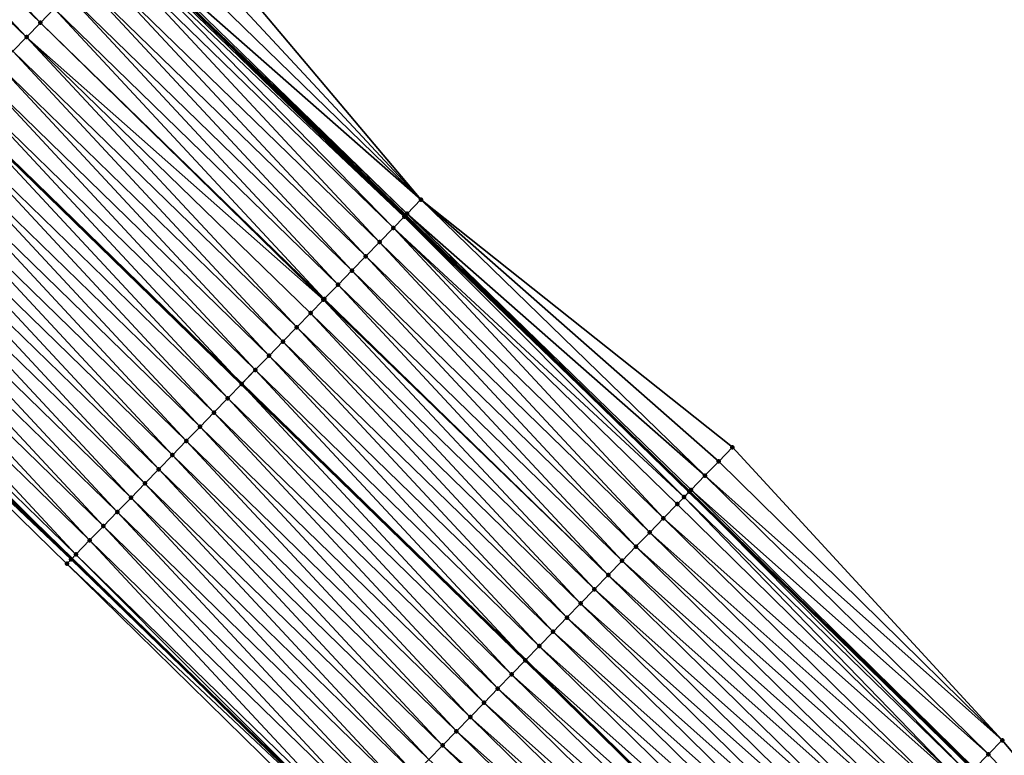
# Model space of a CAD drawing. Header units: feet. Extents: x 2017424 to 2024169, y 808042 to 818730.
# Tile 179 of 256: x 2019438 to 2019487, y 816963 to 817001. Entities that reach past the tile are written whole.
import ezdxf

# ---------------------------------------------------------------- set-up
doc = ezdxf.new("R2010")
doc.units = ezdxf.units.FT
doc.header["$MEASUREMENT"] = 0
for name, color, linetype, lineweight in [('EP_Travel Lane', 172, 'Continuous', 53), ('NB-Road Shots', 141, 'Continuous', 100), ('NB-Road X-Section', 40, 'Continuous', 13), ('STRIPING', 60, 'Continuous', 53)]:
    doc.layers.add(name, color=color, linetype=linetype, lineweight=lineweight)
doc.layers.add('I-77-MM15-17_NB-Surface-BORDER', color=7, linetype='Continuous')
doc.layers.add('I-77-MM15-17_NB-Surface-TIN', color=7, linetype='Continuous')

msp = doc.modelspace()

# ---------------------------------------------------------------- linework, layer by layer
at = {"layer": 'EP_Travel Lane'}
for points in [[(2019341.465615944, 817101.3745356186, 259.5465178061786), (2019355.974300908, 817087.6093301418, 259.4132339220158), (2019370.494664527, 817073.8062899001, 259.2554505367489), (2019384.954508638, 817059.9898427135, 259.1181859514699), (2019399.414522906, 817046.1732329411, 259.0185093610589), (2019413.873959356, 817032.3559378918, 258.8992863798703), (2019428.333048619, 817018.5386128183, 258.7701094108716), (2019442.821031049, 817004.6275112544, 258.6541127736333), (2019457.160470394, 816990.6862233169, 258.509298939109), (2019471.49991885, 816976.7449265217, 258.3662495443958), (2019485.852251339, 816962.7212337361, 258.2494269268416), (2019500.147210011, 816948.7337120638, 258.1559759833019)], [(2019310.345259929, 817097.4885562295, 259.17563194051), (2019324.82708628, 817083.8413021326, 259.0287365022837), (2019339.337251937, 817070.0778282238, 258.8805178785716), (2019353.795216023, 817056.3340302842, 258.7210793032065), (2019368.255056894, 817042.517586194, 258.5831174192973), (2019382.71496364, 817028.701079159, 258.4596894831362), (2019397.173761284, 817014.8843591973, 258.3536160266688), (2019411.632924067, 817001.0669638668, 258.2431613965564), (2019425.968366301, 816987.2988623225, 258.1359331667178), (2019440.30790989, 816973.3574730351, 258.0113792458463), (2019454.647413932, 816959.4161221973, 257.8791468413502), (2019468.842167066, 816945.4662341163, 257.7503356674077), (2019483.086331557, 816931.4272496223, 257.64693950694), (2019497.335399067, 816917.386234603, 257.5413696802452)]]:
    msp.add_polyline3d(points, dxfattribs=at)
at = {"layer": 'I-77-MM15-17_NB-Surface-BORDER', "color": 3, "linetype": 'Continuous', "lineweight": -3}
for points in [[(2019343.617691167, 817103.643969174, 259.4706225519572), (2019357.439061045, 817089.1539388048, 259.3640873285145), (2019371.965006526, 817075.3455068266, 259.2108388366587), (2019386.424879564, 817061.5290354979, 259.0795752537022), (2019400.884881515, 817047.7124409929, 258.9767931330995), (2019415.344415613, 817033.895041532, 258.8548760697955), (2019430.494274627, 817020.8007985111, 258.6966824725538), (2019445.000588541, 817006.8700285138, 258.5850370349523), (2019457.946162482, 816991.4944830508, 258.4968588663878), (2019473.679586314, 816978.987368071, 258.315519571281), (2019487.305348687, 816964.1958175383, 258.2158254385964), (2019500.249873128, 816948.8378751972, 258.1560370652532)], [(2019496.728697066, 816916.7705933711, 257.5040045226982), (2019483.05474672, 816931.3952163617, 257.645156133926), (2019468.250276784, 816944.8659282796, 257.7185665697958), (2019454.329273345, 816959.0891131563, 257.8579908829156), (2019440.06212688, 816973.1048067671, 257.9981281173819), (2019425.753261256, 816987.0777422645, 258.1234523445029), (2019411.311688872, 817000.7309268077, 258.2280930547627), (2019396.786429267, 817014.4792189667, 258.3304553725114), (2019382.36937117, 817028.3395477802, 258.442641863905), (2019368.117951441, 817042.3741582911, 258.5762520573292), (2019352.914262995, 817055.4125450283, 258.6668347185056), (2019338.814687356, 817069.527238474, 258.8577272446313), (2019324.525445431, 817083.5234696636, 259.0168575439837), (2019309.994167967, 817097.1133661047, 259.1600204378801)]]:
    msp.add_polyline3d(points, dxfattribs=at)
at = {"layer": 'I-77-MM15-17_NB-Surface-TIN', "color": 128, "linetype": 'Continuous', "lineweight": -3}
for points in [[(2019438.726640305, 817000.4173102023, 258.5446343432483), (2019424.967176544, 817015.0170984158, 258.6821302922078), (2019424.276235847, 817014.2941869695, 258.666708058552)], [(2019438.726640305, 817000.4173102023, 258.5446343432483), (2019439.423815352, 817001.134211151, 258.5626708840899), (2019424.967176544, 817015.0170984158, 258.6821302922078)], [(2019438.029446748, 816999.7004272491, 258.5229995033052), (2019424.276235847, 817014.2941869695, 258.666708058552), (2019423.585272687, 817013.571296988, 258.6455678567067)], [(2019438.029446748, 816999.7004272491, 258.5229995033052), (2019438.726640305, 817000.4173102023, 258.5446343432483), (2019424.276235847, 817014.2941869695, 258.666708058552)], [(2019437.332230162, 816998.9835666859, 258.4968876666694), (2019438.029446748, 816999.7004272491, 258.5229995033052), (2019423.585272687, 817013.571296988, 258.6455678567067)], [(2019444.303626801, 817006.152920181, 258.6084677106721), (2019457.946162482, 816991.4944830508, 258.4968588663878), (2019445.000588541, 817006.8700285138, 258.5850370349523)], [(2019443.606670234, 817005.4358068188, 258.6329040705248), (2019457.946162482, 816991.4944830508, 258.4968588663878), (2019444.303626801, 817006.152920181, 258.6084677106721)], [(2019442.909691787, 817004.7187147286, 258.6530869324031), (2019457.946162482, 816991.4944830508, 258.4968588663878), (2019443.606670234, 817005.4358068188, 258.6329040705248)], [(2019442.59271651, 817004.3926837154, 258.6533613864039), (2019457.100252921, 816990.6242840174, 258.5094929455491), (2019442.744489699, 817004.5487747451, 258.6549983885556)], [(2019442.744489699, 817004.5487747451, 258.6549983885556), (2019457.100252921, 816990.6242840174, 258.5094929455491), (2019442.821031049, 817004.6275112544, 258.6541127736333)], [(2019442.909691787, 817004.7187147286, 258.6530869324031), (2019442.821031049, 817004.6275112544, 258.6541127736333), (2019457.249142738, 816990.7774311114, 258.509013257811)], [(2019457.249142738, 816990.7774311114, 258.509013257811), (2019442.821031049, 817004.6275112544, 258.6541127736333), (2019457.160470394, 816990.6862233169, 258.509298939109)], [(2019457.100252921, 816990.6242840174, 258.5094929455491), (2019457.160470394, 816990.6862233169, 258.509298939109), (2019442.821031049, 817004.6275112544, 258.6541127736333)], [(2019442.909691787, 817004.7187147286, 258.6530869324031), (2019457.249142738, 816990.7774311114, 258.509013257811), (2019457.946162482, 816991.4944830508, 258.4968588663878)], [(2019441.515300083, 817003.2849532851, 258.6089248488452), (2019455.854785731, 816989.3436359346, 258.4715958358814), (2019442.212529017, 817004.0018018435, 258.6374370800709)], [(2019442.212529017, 817004.0018018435, 258.6374370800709), (2019456.552012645, 816990.0604864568, 258.4997156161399), (2019442.59271651, 817004.3926837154, 258.6533613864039)], [(2019442.212529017, 817004.0018018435, 258.6374370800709), (2019455.854785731, 816989.3436359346, 258.4715958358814), (2019456.552012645, 816990.0604864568, 258.4997156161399)], [(2019442.59271651, 817004.3926837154, 258.6533613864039), (2019456.552012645, 816990.0604864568, 258.4997156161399), (2019457.100252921, 816990.6242840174, 258.5094929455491)], [(2019440.818117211, 817002.5680599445, 258.5893670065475), (2019455.157595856, 816988.6267494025, 258.4506763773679), (2019441.515300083, 817003.2849532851, 258.6089248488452)], [(2019441.515300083, 817003.2849532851, 258.6089248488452), (2019455.157595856, 816988.6267494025, 258.4506763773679), (2019455.854785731, 816989.3436359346, 258.4715958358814)], [(2019440.120970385, 817001.8511315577, 258.5768167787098), (2019454.460439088, 816987.9098306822, 258.4361930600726), (2019440.818117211, 817002.5680599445, 258.5893670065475)], [(2019440.818117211, 817002.5680599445, 258.5893670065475), (2019454.460439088, 816987.9098306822, 258.4361930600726), (2019455.157595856, 816988.6267494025, 258.4506763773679)], [(2019439.423815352, 817001.134211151, 258.5626708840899), (2019453.763298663, 816987.1928960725, 258.4248869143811), (2019440.120970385, 817001.8511315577, 258.5768167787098)], [(2019440.120970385, 817001.8511315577, 258.5768167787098), (2019453.763298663, 816987.1928960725, 258.4248869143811), (2019454.460439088, 816987.9098306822, 258.4361930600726)], [(2019438.726640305, 817000.4173102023, 258.5446343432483), (2019453.06614683, 816986.4759725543, 258.411362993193), (2019439.423815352, 817001.134211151, 258.5626708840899)], [(2019439.423815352, 817001.134211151, 258.5626708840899), (2019453.06614683, 816986.4759725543, 258.411362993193), (2019453.763298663, 816987.1928960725, 258.4248869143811)], [(2019438.029446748, 816999.7004272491, 258.5229995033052), (2019453.023603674, 816986.4322257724, 258.4102535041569), (2019438.726640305, 817000.4173102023, 258.5446343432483)], [(2019438.726640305, 817000.4173102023, 258.5446343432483), (2019453.023603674, 816986.4322257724, 258.4102535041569), (2019453.06614683, 816986.4759725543, 258.411362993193)], [(2019437.332230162, 816998.9835666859, 258.4968876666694), (2019451.671723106, 816985.0422422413, 258.3609757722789), (2019438.029446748, 816999.7004272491, 258.5229995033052)], [(2019438.029446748, 816999.7004272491, 258.5229995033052), (2019452.368941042, 816985.759101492, 258.3873502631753), (2019453.023603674, 816986.4322257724, 258.4102535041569)], [(2019438.029446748, 816999.7004272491, 258.5229995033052), (2019451.671723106, 816985.0422422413, 258.3609757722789), (2019452.368941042, 816985.759101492, 258.3873502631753)], [(2019436.635021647, 816998.2666982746, 258.4723450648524), (2019450.974528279, 816984.3253605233, 258.3390937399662), (2019437.332230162, 816998.9835666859, 258.4968876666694)], [(2019437.332230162, 816998.9835666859, 258.4968876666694), (2019450.974528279, 816984.3253605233, 258.3390937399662), (2019451.671723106, 816985.0422422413, 258.3609757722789)], [(2019435.937845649, 816997.5497982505, 258.4541236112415), (2019450.277367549, 816983.6084456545, 258.3238403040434), (2019436.635021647, 816998.2666982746, 258.4723450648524)], [(2019436.635021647, 816998.2666982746, 258.4723450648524), (2019450.277367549, 816983.6084456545, 258.3238403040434), (2019450.974528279, 816984.3253605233, 258.3390937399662)], [(2019435.240689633, 816996.8328787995, 258.4397866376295), (2019449.580190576, 816982.891546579, 258.305428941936), (2019435.937845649, 816997.5497982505, 258.4541236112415)], [(2019435.937845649, 816997.5497982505, 258.4541236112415), (2019449.580190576, 816982.891546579, 258.305428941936), (2019450.277367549, 816983.6084456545, 258.3238403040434)], [(2019435.240689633, 816996.8328787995, 258.4397866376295), (2019434.551519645, 816996.1242059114, 258.4222966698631), (2019448.890994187, 816982.1828837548, 258.2843224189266)], [(2019435.240689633, 816996.8328787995, 258.4397866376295), (2019448.890994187, 816982.1828837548, 258.2843224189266), (2019449.580190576, 816982.891546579, 258.305428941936)], [(2019433.846274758, 816995.3991398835, 258.3911201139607), (2019448.185813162, 816981.4577712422, 258.2640444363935), (2019434.543515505, 816996.1159769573, 258.421928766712)], [(2019434.543515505, 816996.1159769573, 258.421928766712), (2019448.882998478, 816982.174662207, 258.284077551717), (2019434.548326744, 816996.1209226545, 258.4222156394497)], [(2019434.543515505, 816996.1159769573, 258.421928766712), (2019448.185813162, 816981.4577712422, 258.2640444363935), (2019448.882998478, 816982.174662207, 258.284077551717)], [(2019434.548326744, 816996.1209226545, 258.4222156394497), (2019448.890994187, 816982.1828837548, 258.2843224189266), (2019434.551519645, 816996.1242059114, 258.4222966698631)], [(2019434.548326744, 816996.1209226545, 258.4222156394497), (2019448.882998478, 816982.174662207, 258.284077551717), (2019448.890994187, 816982.1828837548, 258.2843224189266)], [(2019433.149099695, 816994.6822389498, 258.373080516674), (2019447.488639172, 816980.7408692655, 258.2462131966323), (2019433.846274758, 816995.3991398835, 258.3911201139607)], [(2019433.846274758, 816995.3991398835, 258.3911201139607), (2019447.488639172, 816980.7408692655, 258.2462131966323), (2019448.185813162, 816981.4577712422, 258.2640444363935)], [(2019432.451916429, 816993.9653459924, 258.3534460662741), (2019446.791446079, 816980.0239858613, 258.2246682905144), (2019433.149099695, 816994.6822389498, 258.373080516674)], [(2019433.149099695, 816994.6822389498, 258.373080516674), (2019446.791446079, 816980.0239858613, 258.2246682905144), (2019447.488639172, 816980.7408692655, 258.2462131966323)], [(2019431.754725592, 816993.2484603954, 258.3323398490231), (2019446.094256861, 816979.30709869, 258.2038766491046), (2019432.451916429, 816993.9653459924, 258.3534460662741)], [(2019432.451916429, 816993.9653459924, 258.3534460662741), (2019446.094256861, 816979.30709869, 258.2038766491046), (2019446.791446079, 816980.0239858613, 258.2246682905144)], [(2019431.057555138, 816992.5315549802, 258.3151963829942), (2019445.397084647, 816978.5901949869, 258.1863906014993), (2019431.754725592, 816993.2484603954, 258.3323398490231)], [(2019431.754725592, 816993.2484603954, 258.3323398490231), (2019445.397084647, 816978.5901949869, 258.1863906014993), (2019446.094256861, 816979.30709869, 258.2038766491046)], [(2019430.360381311, 816991.8146528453, 258.2973969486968), (2019444.699910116, 816977.8732935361, 258.1684541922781), (2019431.057555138, 816992.5315549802, 258.3151963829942)], [(2019431.057555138, 816992.5315549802, 258.3151963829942), (2019444.699910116, 816977.8732935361, 258.1684541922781), (2019445.397084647, 816978.5901949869, 258.1863906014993)], [(2019429.663188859, 816991.0977688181, 258.2759768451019), (2019444.002715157, 816977.1564119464, 258.1465464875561), (2019430.360381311, 816991.8146528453, 258.2973969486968)], [(2019430.360381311, 816991.8146528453, 258.2973969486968), (2019444.002715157, 816977.1564119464, 258.1465464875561), (2019444.699910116, 816977.8732935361, 258.1684541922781)], [(2019428.965947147, 816990.3809326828, 258.2449805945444), (2019443.305461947, 816976.4395869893, 258.1133148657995), (2019429.663188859, 816991.0977688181, 258.2759768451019)], [(2019429.663188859, 816991.0977688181, 258.2759768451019), (2019443.305461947, 816976.4395869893, 258.1133148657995), (2019444.002715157, 816977.1564119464, 258.1465464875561)], [(2019472.285604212, 816977.5532083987, 258.3509853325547), (2019457.946162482, 816991.4944830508, 258.4968588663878), (2019457.249142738, 816990.7774311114, 258.509013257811)], [(2019472.285604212, 816977.5532083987, 258.3509853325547), (2019472.98258629, 816978.2702969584, 258.3315081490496), (2019457.946162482, 816991.4944830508, 258.4968588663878)], [(2019472.98258629, 816978.2702969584, 258.3315081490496), (2019473.679586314, 816978.987368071, 258.315519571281), (2019457.946162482, 816991.4944830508, 258.4968588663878)], [(2019471.230790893, 816976.4681489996, 258.3626728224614), (2019457.100252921, 816990.6242840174, 258.5094929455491), (2019456.552012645, 816990.0604864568, 258.4997156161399)], [(2019457.100252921, 816990.6242840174, 258.5094929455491), (2019471.49991885, 816976.7449265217, 258.3662495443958), (2019457.160470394, 816990.6862233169, 258.509298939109)], [(2019471.230790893, 816976.4681489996, 258.3626728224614), (2019471.49991885, 816976.7449265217, 258.3662495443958), (2019457.100252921, 816990.6242840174, 258.5094929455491)], [(2019471.50698713, 816976.7521957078, 258.3663434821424), (2019457.249142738, 816990.7774311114, 258.509013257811), (2019457.160470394, 816990.6862233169, 258.509298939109)], [(2019471.50698713, 816976.7521957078, 258.3663434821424), (2019457.160470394, 816990.6862233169, 258.509298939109), (2019471.49991885, 816976.7449265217, 258.3662495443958)], [(2019471.50698713, 816976.7521957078, 258.3663434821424), (2019471.588598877, 816976.8361424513, 258.3659411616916), (2019457.249142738, 816990.7774311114, 258.509013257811)], [(2019471.588598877, 816976.8361424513, 258.3659411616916), (2019472.285604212, 816977.5532083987, 258.3509853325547), (2019457.249142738, 816990.7774311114, 258.509013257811)], [(2019428.268680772, 816989.6641205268, 258.2091895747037), (2019442.608230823, 816975.7227405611, 258.0843765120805), (2019428.965947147, 816990.3809326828, 258.2449805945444)], [(2019428.965947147, 816990.3809326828, 258.2449805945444), (2019442.608230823, 816975.7227405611, 258.0843765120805), (2019443.305461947, 816976.4395869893, 258.1133148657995)], [(2019470.194217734, 816975.4023707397, 258.3238326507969), (2019456.552012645, 816990.0604864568, 258.4997156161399), (2019455.854785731, 816989.3436359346, 258.4715958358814)], [(2019470.194217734, 816975.4023707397, 258.3238326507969), (2019470.891442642, 816976.119223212, 258.3515620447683), (2019456.552012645, 816990.0604864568, 258.4997156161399)], [(2019470.891442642, 816976.119223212, 258.3515620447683), (2019471.230790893, 816976.4681489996, 258.3626728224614), (2019456.552012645, 816990.0604864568, 258.4997156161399)], [(2019427.571462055, 816988.9472620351, 258.182663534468), (2019441.911017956, 816975.0058763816, 258.05898753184), (2019428.268680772, 816989.6641205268, 258.2091895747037)], [(2019428.268680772, 816989.6641205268, 258.2091895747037), (2019441.911017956, 816975.0058763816, 258.05898753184), (2019442.608230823, 816975.7227405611, 258.0843765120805)], [(2019469.497032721, 816974.6854794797, 258.303859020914), (2019455.854785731, 816989.3436359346, 258.4715958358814), (2019455.157595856, 816988.6267494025, 258.4506763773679)], [(2019469.497032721, 816974.6854794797, 258.303859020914), (2019470.194217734, 816975.4023707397, 258.3238326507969), (2019455.854785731, 816989.3436359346, 258.4715958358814)], [(2019426.874273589, 816988.2303741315, 258.1620185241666), (2019441.213820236, 816974.2889974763, 258.0365430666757), (2019427.571462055, 816988.9472620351, 258.182663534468)], [(2019427.571462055, 816988.9472620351, 258.182663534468), (2019441.213820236, 816974.2889974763, 258.0365430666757), (2019441.911017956, 816975.0058763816, 258.05898753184)], [(2019468.799887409, 816973.9685496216, 258.2916032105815), (2019455.157595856, 816988.6267494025, 258.4506763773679), (2019454.460439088, 816987.9098306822, 258.4361930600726)], [(2019468.799887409, 816973.9685496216, 258.2916032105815), (2019469.497032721, 816974.6854794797, 258.303859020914), (2019455.157595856, 816988.6267494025, 258.4506763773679)], [(2019426.177116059, 816987.5134561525, 258.1473872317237), (2019440.516656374, 816973.5720856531, 258.0206807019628), (2019426.874273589, 816988.2303741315, 258.1620185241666)], [(2019426.874273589, 816988.2303741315, 258.1620185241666), (2019440.516656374, 816973.5720856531, 258.0206807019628), (2019441.213820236, 816974.2889974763, 258.0365430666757)], [(2019468.102746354, 816973.2516156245, 258.2801750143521), (2019454.460439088, 816987.9098306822, 258.4361930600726), (2019453.763298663, 816987.1928960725, 258.4248869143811)], [(2019468.102746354, 816973.2516156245, 258.2801750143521), (2019468.799887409, 816973.9685496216, 258.2916032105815), (2019454.460439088, 816987.9098306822, 258.4361930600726)], [(2019425.753261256, 816987.0777422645, 258.1234523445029), (2019440.276225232, 816973.3248979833, 258.0099674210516), (2019425.966187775, 816987.2966228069, 258.1358136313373)], [(2019425.753261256, 816987.0777422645, 258.1234523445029), (2019440.06212688, 816973.1048067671, 257.9981281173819), (2019440.276225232, 816973.3248979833, 258.0099674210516)], [(2019425.966187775, 816987.2966228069, 258.1358136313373), (2019440.30790989, 816973.3574730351, 258.0113792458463), (2019425.968366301, 816987.2988623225, 258.1359331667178)], [(2019425.966187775, 816987.2966228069, 258.1358136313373), (2019440.276225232, 816973.3248979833, 258.0099674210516), (2019440.30790989, 816973.3574730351, 258.0113792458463)], [(2019426.177116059, 816987.5134561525, 258.1473872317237), (2019425.968366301, 816987.2988623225, 258.1359331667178), (2019440.30790989, 816973.3574730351, 258.0113792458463)], [(2019426.177116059, 816987.5134561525, 258.1473872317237), (2019440.30790989, 816973.3574730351, 258.0113792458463), (2019440.516656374, 816973.5720856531, 258.0206807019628)], [(2019467.405577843, 816972.5347083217, 258.2634092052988), (2019453.763298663, 816987.1928960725, 258.4248869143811), (2019453.06614683, 816986.4759725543, 258.411362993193)], [(2019467.405577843, 816972.5347083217, 258.2634092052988), (2019468.102746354, 816973.2516156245, 258.2801750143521), (2019453.763298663, 816987.1928960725, 258.4248869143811)], [(2019466.708379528, 816971.8178299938, 258.2408497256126), (2019453.023603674, 816986.4322257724, 258.4102535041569), (2019452.368941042, 816985.759101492, 258.3873502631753)], [(2019467.405577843, 816972.5347083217, 258.2634092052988), (2019453.06614683, 816986.4759725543, 258.411362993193), (2019453.023603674, 816986.4322257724, 258.4102535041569)], [(2019466.708379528, 816971.8178299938, 258.2408497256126), (2019467.405577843, 816972.5347083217, 258.2634092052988), (2019453.023603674, 816986.4322257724, 258.4102535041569)], [(2019466.01115086, 816971.1009811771, 258.2123893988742), (2019452.368941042, 816985.759101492, 258.3873502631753), (2019451.671723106, 816985.0422422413, 258.3609757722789)], [(2019466.01115086, 816971.1009811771, 258.2123893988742), (2019466.708379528, 816971.8178299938, 258.2408497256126), (2019452.368941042, 816985.759101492, 258.3873502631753)], [(2019465.313955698, 816970.3840997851, 258.19044260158), (2019451.671723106, 816985.0422422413, 258.3609757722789), (2019450.974528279, 816984.3253605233, 258.3390937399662)], [(2019465.313955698, 816970.3840997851, 258.19044260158), (2019466.01115086, 816971.1009811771, 258.2123893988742), (2019451.671723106, 816985.0422422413, 258.3609757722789)], [(2019464.616792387, 816969.6671874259, 258.1746878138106), (2019450.974528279, 816984.3253605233, 258.3390937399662), (2019450.277367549, 816983.6084456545, 258.3238403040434)], [(2019464.616792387, 816969.6671874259, 258.1746878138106), (2019465.313955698, 816970.3840997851, 258.19044260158), (2019450.974528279, 816984.3253605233, 258.3390937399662)], [(2019463.919622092, 816968.9502818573, 258.1575752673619), (2019450.277367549, 816983.6084456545, 258.3238403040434), (2019449.580190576, 816982.891546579, 258.305428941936)], [(2019463.919622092, 816968.9502818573, 258.1575752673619), (2019464.616792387, 816969.6671874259, 258.1746878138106), (2019450.277367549, 816983.6084456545, 258.3238403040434)], [(2019449.580190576, 816982.891546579, 258.305428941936), (2019448.890994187, 816982.1828837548, 258.2843224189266), (2019463.230432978, 816968.2415963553, 258.1393997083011)], [(2019463.919622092, 816968.9502818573, 258.1575752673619), (2019449.580190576, 816982.891546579, 258.305428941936), (2019463.230432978, 816968.2415963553, 258.1393997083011)], [(2019462.525221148, 816967.516529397, 258.1116174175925), (2019448.882998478, 816982.174662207, 258.284077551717), (2019448.185813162, 816981.4577712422, 258.2640444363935)], [(2019463.222445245, 816968.2333826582, 258.1391890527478), (2019448.890994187, 816982.1828837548, 258.2843224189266), (2019448.882998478, 816982.174662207, 258.284077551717)], [(2019462.525221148, 816967.516529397, 258.1116174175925), (2019463.222445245, 816968.2333826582, 258.1391890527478), (2019448.882998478, 816982.174662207, 258.284077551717)], [(2019463.222445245, 816968.2333826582, 258.1391890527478), (2019463.230432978, 816968.2415963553, 258.1393997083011), (2019448.890994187, 816982.1828837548, 258.2843224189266)], [(2019461.828046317, 816966.7996282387, 258.0936229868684), (2019448.185813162, 816981.4577712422, 258.2640444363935), (2019447.488639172, 816980.7408692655, 258.2462131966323)], [(2019461.828046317, 816966.7996282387, 258.0936229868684), (2019462.525221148, 816967.516529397, 258.1116174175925), (2019448.185813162, 816981.4577712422, 258.2640444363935)], [(2019461.130873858, 816966.0827247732, 258.0760898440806), (2019447.488639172, 816980.7408692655, 258.2462131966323), (2019446.791446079, 816980.0239858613, 258.2246682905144)], [(2019461.130873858, 816966.0827247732, 258.0760898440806), (2019461.828046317, 816966.7996282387, 258.0936229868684), (2019447.488639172, 816980.7408692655, 258.2462131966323)], [(2019460.433703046, 816965.3658197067, 258.0588768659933), (2019446.791446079, 816980.0239858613, 258.2246682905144), (2019446.094256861, 816979.30709869, 258.2038766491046)], [(2019460.433703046, 816965.3658197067, 258.0588768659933), (2019461.130873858, 816966.0827247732, 258.0760898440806), (2019446.791446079, 816980.0239858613, 258.2246682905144)], [(2019459.736520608, 816964.6489259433, 258.0394038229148), (2019446.094256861, 816979.30709869, 258.2038766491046), (2019445.397084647, 816978.5901949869, 258.1863906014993)], [(2019459.736520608, 816964.6489259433, 258.0394038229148), (2019460.433703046, 816965.3658197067, 258.0588768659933), (2019446.094256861, 816979.30709869, 258.2038766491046)], [(2019487.305348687, 816964.1958175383, 258.2158254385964), (2019473.679586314, 816978.987368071, 258.315519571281), (2019472.98258629, 816978.2702969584, 258.3315081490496)], [(2019459.039352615, 816963.9320181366, 258.0227387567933), (2019445.397084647, 816978.5901949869, 258.1863906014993), (2019444.699910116, 816977.8732935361, 258.1684541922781)], [(2019459.039352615, 816963.9320181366, 258.0227387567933), (2019459.736520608, 816964.6489259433, 258.0394038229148), (2019445.397084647, 816978.5901949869, 258.1863906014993)], [(2019487.305348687, 816964.1958175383, 258.2158254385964), (2019472.98258629, 816978.2702969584, 258.3315081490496), (2019472.285604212, 816977.5532083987, 258.3509853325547)], [(2019458.342155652, 816963.2151384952, 258.0004419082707), (2019444.699910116, 816977.8732935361, 258.1684541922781), (2019444.002715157, 816977.1564119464, 258.1465464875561)], [(2019458.342155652, 816963.2151384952, 258.0004419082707), (2019459.039352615, 816963.9320181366, 258.0227387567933), (2019444.699910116, 816977.8732935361, 258.1684541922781)], [(2019457.644908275, 816962.4983078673, 257.968344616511), (2019444.002715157, 816977.1564119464, 258.1465464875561), (2019443.305461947, 816976.4395869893, 258.1133148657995)], [(2019457.644908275, 816962.4983078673, 257.968344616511), (2019458.342155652, 816963.2151384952, 258.0004419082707), (2019444.002715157, 816977.1564119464, 258.1465464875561)], [(2019486.603461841, 816963.483529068, 258.2351711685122), (2019472.285604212, 816977.5532083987, 258.3509853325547), (2019471.588598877, 816976.8361424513, 258.3659411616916)], [(2019486.603461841, 816963.483529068, 258.2351711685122), (2019487.305348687, 816964.1958175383, 258.2158254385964), (2019472.285604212, 816977.5532083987, 258.3509853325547)], [(2019485.623386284, 816962.4890441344, 258.2466684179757), (2019471.49991885, 816976.7449265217, 258.3662495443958), (2019471.230790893, 816976.4681489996, 258.3626728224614)], [(2019471.50698713, 816976.7521957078, 258.3663434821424), (2019471.49991885, 816976.7449265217, 258.3662495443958), (2019485.852251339, 816962.7212337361, 258.2494269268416)], [(2019485.849694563, 816962.7186395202, 258.2494366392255), (2019485.852251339, 816962.7212337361, 258.2494269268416), (2019471.49991885, 816976.7449265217, 258.3662495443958)], [(2019485.623386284, 816962.4890441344, 258.2466684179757), (2019485.849694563, 816962.7186395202, 258.2494366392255), (2019471.49991885, 816976.7449265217, 258.3662495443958)], [(2019485.901555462, 816962.7712598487, 258.2492396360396), (2019471.588598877, 816976.8361424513, 258.3659411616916), (2019471.50698713, 816976.7521957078, 258.3663434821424)], [(2019485.901555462, 816962.7712598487, 258.2492396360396), (2019471.50698713, 816976.7521957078, 258.3663434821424), (2019485.852251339, 816962.7212337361, 258.2494269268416)], [(2019485.901555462, 816962.7712598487, 258.2492396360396), (2019486.603461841, 816963.483529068, 258.2351711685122), (2019471.588598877, 816976.8361424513, 258.3659411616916)], [(2019456.947669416, 816961.7814689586, 257.9379031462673), (2019443.305461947, 816976.4395869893, 258.1133148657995), (2019442.608230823, 816975.7227405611, 258.0843765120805)], [(2019456.947669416, 816961.7814689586, 257.9379031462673), (2019457.644908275, 816962.4983078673, 257.968344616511), (2019443.305461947, 816976.4395869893, 258.1133148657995)], [(2019485.199525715, 816962.0591122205, 258.229976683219), (2019471.230790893, 816976.4681489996, 258.3626728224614), (2019470.891442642, 816976.119223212, 258.3515620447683)], [(2019485.199525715, 816962.0591122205, 258.229976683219), (2019485.623386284, 816962.4890441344, 258.2466684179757), (2019471.230790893, 816976.4681489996, 258.3626728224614)], [(2019456.250467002, 816961.0645946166, 257.9145466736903), (2019442.608230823, 816975.7227405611, 258.0843765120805), (2019441.911017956, 816975.0058763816, 258.05898753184)], [(2019456.250467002, 816961.0645946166, 257.9145466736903), (2019456.947669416, 816961.7814689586, 257.9379031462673), (2019442.608230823, 816975.7227405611, 258.0843765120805)], [(2019485.199525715, 816962.0591122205, 258.229976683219), (2019470.891442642, 816976.119223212, 258.3515620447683), (2019470.194217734, 816975.4023707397, 258.3238326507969)], [(2019484.497465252, 816961.3469948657, 258.2024150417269), (2019470.194217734, 816975.4023707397, 258.3238326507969), (2019469.497032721, 816974.6854794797, 258.303859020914)], [(2019484.497465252, 816961.3469948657, 258.2024150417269), (2019485.199525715, 816962.0591122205, 258.229976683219), (2019470.194217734, 816975.4023707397, 258.3238326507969)], [(2019455.55328289, 816960.3477024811, 257.8947481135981), (2019441.911017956, 816975.0058763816, 258.05898753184), (2019441.213820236, 816974.2889974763, 258.0365430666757)], [(2019455.55328289, 816960.3477024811, 257.8947481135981), (2019456.250467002, 816961.0645946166, 257.9145466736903), (2019441.911017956, 816975.0058763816, 258.05898753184)], [(2019483.795432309, 816960.6348503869, 258.182288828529), (2019469.497032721, 816974.6854794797, 258.303859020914), (2019468.799887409, 816973.9685496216, 258.2916032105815)], [(2019483.795432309, 816960.6348503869, 258.182288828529), (2019484.497465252, 816961.3469948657, 258.2024150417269), (2019469.497032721, 816974.6854794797, 258.303859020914)], [(2019454.856149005, 816959.6307615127, 257.8847138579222), (2019441.213820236, 816974.2889974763, 258.0365430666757), (2019440.516656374, 816973.5720856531, 258.0206807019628)], [(2019454.856149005, 816959.6307615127, 257.8847138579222), (2019455.55328289, 816960.3477024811, 257.8947481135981), (2019441.213820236, 816974.2889974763, 258.0365430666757)], [(2019483.093426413, 816959.9226792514, 258.1694698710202), (2019468.799887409, 816973.9685496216, 258.2916032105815), (2019468.102746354, 816973.2516156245, 258.2801750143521)], [(2019483.093426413, 816959.9226792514, 258.1694698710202), (2019483.795432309, 816960.6348503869, 258.182288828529), (2019468.799887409, 816973.9685496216, 258.2916032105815)], [(2019454.63535941, 816959.4037267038, 257.8788253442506), (2019440.276225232, 816973.3248979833, 258.0099674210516), (2019440.06212688, 816973.1048067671, 257.9981281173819)], [(2019454.63535941, 816959.4037267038, 257.8788253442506), (2019440.30790989, 816973.3574730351, 258.0113792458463), (2019440.276225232, 816973.3248979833, 258.0099674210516)], [(2019440.516656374, 816973.5720856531, 258.0206807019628), (2019440.30790989, 816973.3574730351, 258.0113792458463), (2019454.647413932, 816959.4161221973, 257.8791468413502)], [(2019454.63535941, 816959.4037267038, 257.8788253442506), (2019454.647413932, 816959.4161221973, 257.8791468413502), (2019440.30790989, 816973.3574730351, 258.0113792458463)], [(2019454.856149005, 816959.6307615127, 257.8847138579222), (2019440.516656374, 816973.5720856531, 258.0206807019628), (2019454.647413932, 816959.4161221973, 257.8791468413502)], [(2019482.391418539, 816959.2105100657, 258.1561164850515), (2019468.102746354, 816973.2516156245, 258.2801750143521), (2019467.405577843, 816972.5347083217, 258.2634092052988)], [(2019482.391418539, 816959.2105100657, 258.1561164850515), (2019483.093426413, 816959.9226792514, 258.1694698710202), (2019468.102746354, 816973.2516156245, 258.2801750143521)], [(2019454.329273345, 816959.0891131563, 257.8579908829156), (2019454.63535941, 816959.4037267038, 257.8788253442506), (2019440.06212688, 816973.1048067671, 257.9981281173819)], [(2019481.689387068, 816958.4983641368, 258.1363877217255), (2019467.405577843, 816972.5347083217, 258.2634092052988), (2019466.708379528, 816971.8178299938, 258.2408497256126)], [(2019481.689387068, 816958.4983641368, 258.1363877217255), (2019482.391418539, 816959.2105100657, 258.1561164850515), (2019467.405577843, 816972.5347083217, 258.2634092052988)], [(2019480.987344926, 816957.7862287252, 258.1137759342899), (2019466.708379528, 816971.8178299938, 258.2408497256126), (2019466.01115086, 816971.1009811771, 258.2123893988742)], [(2019480.987344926, 816957.7862287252, 258.1137759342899), (2019481.689387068, 816958.4983641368, 258.1363877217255), (2019466.708379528, 816971.8178299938, 258.2408497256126)], [(2019480.285286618, 816957.0741092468, 258.0867963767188), (2019466.01115086, 816971.1009811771, 258.2123893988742), (2019465.313955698, 816970.3840997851, 258.19044260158)], [(2019480.285286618, 816957.0741092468, 258.0867963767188), (2019480.987344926, 816957.7862287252, 258.1137759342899), (2019466.01115086, 816971.1009811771, 258.2123893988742)], [(2019479.583247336, 816956.3619710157, 258.0649575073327), (2019465.313955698, 816970.3840997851, 258.19044260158), (2019464.616792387, 816969.6671874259, 258.1746878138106)], [(2019479.583247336, 816956.3619710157, 258.0649575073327), (2019480.285286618, 816957.0741092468, 258.0867963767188), (2019465.313955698, 816970.3840997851, 258.19044260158)], [(2019478.881226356, 816955.6498147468, 258.0480632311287), (2019464.616792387, 816969.6671874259, 258.1746878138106), (2019463.919622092, 816968.9502818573, 258.1575752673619)], [(2019478.881226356, 816955.6498147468, 258.0480632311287), (2019479.583247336, 816956.3619710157, 258.0649575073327), (2019464.616792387, 816969.6671874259, 258.1746878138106)], [(2019478.179199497, 816954.9376642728, 258.0295804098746), (2019463.919622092, 816968.9502818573, 258.1575752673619), (2019463.230432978, 816968.2415963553, 258.1393997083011)], [(2019478.179199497, 816954.9376642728, 258.0295804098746), (2019478.881226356, 816955.6498147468, 258.0480632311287), (2019463.919622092, 816968.9502818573, 258.1575752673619)], [(2019477.477154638, 816954.2255315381, 258.0062348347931), (2019463.222445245, 816968.2333826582, 258.1391890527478), (2019462.525221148, 816967.516529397, 258.1116174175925)], [(2019463.222445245, 816968.2333826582, 258.1391890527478), (2019477.485200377, 816954.233692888, 258.0065023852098), (2019463.230432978, 816968.2415963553, 258.1393997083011)], [(2019477.477154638, 816954.2255315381, 258.0062348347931), (2019477.485200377, 816954.233692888, 258.0065023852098), (2019463.222445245, 816968.2333826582, 258.1391890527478)], [(2019478.179199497, 816954.9376642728, 258.0295804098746), (2019463.230432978, 816968.2415963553, 258.1393997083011), (2019477.485200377, 816954.233692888, 258.0065023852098)], [(2019476.775128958, 816953.5133799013, 257.9880707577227), (2019462.525221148, 816967.516529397, 258.1116174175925), (2019461.828046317, 816966.7996282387, 258.0936229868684)], [(2019476.775128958, 816953.5133799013, 257.9880707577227), (2019477.477154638, 816954.2255315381, 258.0062348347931), (2019462.525221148, 816967.516529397, 258.1116174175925)], [(2019476.073108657, 816952.8012229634, 257.9713598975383), (2019461.828046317, 816966.7996282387, 258.0936229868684), (2019461.130873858, 816966.0827247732, 258.0760898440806)], [(2019476.073108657, 816952.8012229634, 257.9713598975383), (2019476.775128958, 816953.5133799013, 257.9880707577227), (2019461.828046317, 816966.7996282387, 258.0936229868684)], [(2019475.371074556, 816952.0890796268, 257.9509205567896), (2019461.130873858, 816966.0827247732, 258.0760898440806), (2019460.433703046, 816965.3658197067, 258.0588768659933)], [(2019475.371074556, 816952.0890796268, 257.9509205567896), (2019476.073108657, 816952.8012229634, 257.9713598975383), (2019461.130873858, 816966.0827247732, 258.0760898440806)], [(2019474.669040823, 816951.3769359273, 257.9305806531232), (2019460.433703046, 816965.3658197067, 258.0588768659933), (2019459.736520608, 816964.6489259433, 258.0394038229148)], [(2019474.669040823, 816951.3769359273, 257.9305806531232), (2019475.371074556, 816952.0890796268, 257.9509205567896), (2019460.433703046, 816965.3658197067, 258.0588768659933)], [(2019473.967011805, 816950.6647875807, 257.9115146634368), (2019459.736520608, 816964.6489259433, 258.0394038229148), (2019459.039352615, 816963.9320181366, 258.0227387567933)], [(2019473.967011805, 816950.6647875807, 257.9115146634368), (2019474.669040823, 816951.3769359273, 257.9305806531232), (2019459.736520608, 816964.6489259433, 258.0394038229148)], [(2019486.603461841, 816963.483529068, 258.2351711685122), (2019500.249873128, 816948.8378751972, 258.1560370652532), (2019487.305348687, 816964.1958175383, 258.2158254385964)], [(2019473.264983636, 816949.952638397, 257.8926781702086), (2019459.039352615, 816963.9320181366, 258.0227387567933), (2019458.342155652, 816963.2151384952, 258.0004419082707)], [(2019473.264983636, 816949.952638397, 257.8926781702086), (2019473.967011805, 816950.6647875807, 257.9115146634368), (2019459.039352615, 816963.9320181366, 258.0227387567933)], [(2019485.901555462, 816962.7712598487, 258.2492396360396), (2019500.249873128, 816948.8378751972, 258.1560370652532), (2019486.603461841, 816963.483529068, 258.2351711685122)]]:
    msp.add_3dface(points, dxfattribs=at)
at = {"layer": 'NB-Road Shots', "lineweight": 100}
for p in [(2019438.726640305, 817000.4173102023, 258.5446343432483), (2019438.029446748, 816999.7004272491, 258.5229995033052), (2019457.946162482, 816991.4944830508, 258.4968588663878), (2019457.100252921, 816990.6242840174, 258.5094929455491), (2019457.249142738, 816990.7774311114, 258.509013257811), (2019456.552012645, 816990.0604864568, 258.4997156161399), (2019455.854785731, 816989.3436359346, 258.4715958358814), (2019455.157595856, 816988.6267494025, 258.4506763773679), (2019454.460439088, 816987.9098306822, 258.4361930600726), (2019453.763298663, 816987.1928960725, 258.4248869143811), (2019453.023603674, 816986.4322257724, 258.4102535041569), (2019453.06614683, 816986.4759725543, 258.411362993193), (2019452.368941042, 816985.759101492, 258.3873502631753), (2019451.671723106, 816985.0422422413, 258.3609757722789), (2019450.974528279, 816984.3253605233, 258.3390937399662), (2019450.277367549, 816983.6084456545, 258.3238403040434), (2019449.580190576, 816982.891546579, 258.305428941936), (2019448.882998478, 816982.174662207, 258.284077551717), (2019448.185813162, 816981.4577712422, 258.2640444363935), (2019447.488639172, 816980.7408692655, 258.2462131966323), (2019446.791446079, 816980.0239858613, 258.2246682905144), (2019446.094256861, 816979.30709869, 258.2038766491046), (2019473.679586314, 816978.987368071, 258.315519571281), (2019445.397084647, 816978.5901949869, 258.1863906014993), (2019472.98258629, 816978.2702969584, 258.3315081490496), (2019444.699910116, 816977.8732935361, 258.1684541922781), (2019444.002715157, 816977.1564119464, 258.1465464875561), (2019472.285604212, 816977.5532083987, 258.3509853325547), (2019471.50698713, 816976.7521957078, 258.3663434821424), (2019471.588598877, 816976.8361424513, 258.3659411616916), (2019443.305461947, 816976.4395869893, 258.1133148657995), (2019471.230790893, 816976.4681489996, 258.3626728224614), (2019442.608230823, 816975.7227405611, 258.0843765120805), (2019470.891442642, 816976.119223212, 258.3515620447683), (2019470.194217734, 816975.4023707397, 258.3238326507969), (2019441.911017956, 816975.0058763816, 258.05898753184), (2019469.497032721, 816974.6854794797, 258.303859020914), (2019441.213820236, 816974.2889974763, 258.0365430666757), (2019468.799887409, 816973.9685496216, 258.2916032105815), (2019440.276225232, 816973.3248979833, 258.0099674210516), (2019440.516656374, 816973.5720856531, 258.0206807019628), (2019468.102746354, 816973.2516156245, 258.2801750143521), (2019440.06212688, 816973.1048067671, 257.9981281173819), (2019467.405577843, 816972.5347083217, 258.2634092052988), (2019466.708379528, 816971.8178299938, 258.2408497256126), (2019466.01115086, 816971.1009811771, 258.2123893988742), (2019465.313955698, 816970.3840997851, 258.19044260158), (2019464.616792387, 816969.6671874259, 258.1746878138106), (2019463.919622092, 816968.9502818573, 258.1575752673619), (2019463.222445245, 816968.2333826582, 258.1391890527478), (2019462.525221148, 816967.516529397, 258.1116174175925), (2019461.828046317, 816966.7996282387, 258.0936229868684), (2019461.130873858, 816966.0827247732, 258.0760898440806), (2019460.433703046, 816965.3658197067, 258.0588768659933), (2019459.736520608, 816964.6489259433, 258.0394038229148), (2019487.305348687, 816964.1958175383, 258.2158254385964), (2019459.039352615, 816963.9320181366, 258.0227387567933), (2019486.603461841, 816963.483529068, 258.2351711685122)]:
    msp.add_point(p, dxfattribs=at)
at = {"layer": 'NB-Road X-Section', "extrusion": (-0.7169727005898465, 0.6970643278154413, 0.007174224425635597), "elevation": -878378.7359405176, "flags": 128}
msp.add_lwpolyline([(-1993478.389070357, 6559.978456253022), (-1993478.694433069, 6559.990817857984), (-1993478.996935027, 6560.002391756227), (-1993479.996935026, 6560.017023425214), (-1993480.996935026, 6560.037668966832), (-1993481.996935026, 6560.064195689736), (-1993482.996935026, 6560.099987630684), (-1993483.996935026, 6560.130984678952), (-1993484.996935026, 6560.152405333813), (-1993485.996935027, 6560.170205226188), (-1993486.996935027, 6560.18734913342), (-1993487.996935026, 6560.208455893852), (-1993488.996935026, 6560.228090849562), (-1993489.996935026, 6560.24613091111), (-1993490.996935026, 6560.276940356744), (-1993491.003834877, 6560.277227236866), (-1993491.996935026, 6560.294798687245), (-1993492.996935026, 6560.309136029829), (-1993493.996935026, 6560.327357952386), (-1993494.996935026, 6560.351901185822), (-1993495.996935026, 6560.378013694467), (-1993496.996935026, 6560.399649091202), (-1993497.996935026, 6560.417686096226), (-1993498.996935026, 6560.431832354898), (-1993499.996935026, 6560.444382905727), (-1993500.996935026, 6560.463941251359), (-1993501.996935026, 6560.49245421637), (-1993502.54221583, 6560.508378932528), (-1993502.759930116, 6560.510015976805), (-1993502.996935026, 6560.508104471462), (-1993503.996935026, 6560.487921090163), (-1993504.996935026, 6560.463484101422), (-1993505.996935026, 6560.440052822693)], dxfattribs=at)
at = {"layer": 'NB-Road X-Section', "extrusion": (-0.7169727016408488, 0.6970643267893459, 0.007174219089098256), "elevation": -878398.7389026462, "flags": 128}
msp.add_lwpolyline([(-1993503.995645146, 6560.490693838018), (-1993502.995645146, 6560.502848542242), (-1993502.782051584, 6560.503328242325), (-1993501.995645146, 6560.49355066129), (-1993500.995645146, 6560.465430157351), (-1993499.995645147, 6560.444510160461), (-1993498.995645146, 6560.430026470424), (-1993497.995645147, 6560.418720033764), (-1993496.995645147, 6560.40519576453), (-1993496.934623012, 6560.404086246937), (-1993495.995645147, 6560.381182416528), (-1993494.995645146, 6560.354807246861), (-1993493.995645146, 6560.3329246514), (-1993492.995645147, 6560.317670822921), (-1993491.995645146, 6560.299258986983), (-1993490.995645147, 6560.277907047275), (-1993489.995645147, 6560.257873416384), (-1993488.995645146, 6560.24004171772), (-1993487.995645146, 6560.21849625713), (-1993486.995645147, 6560.197704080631), (-1993485.995645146, 6560.180217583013), (-1993484.995645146, 6560.162280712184), (-1993483.995645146, 6560.140372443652), (-1993482.995645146, 6560.107139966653), (-1993481.995645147, 6560.078200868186), (-1993480.995645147, 6560.052811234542), (-1993479.995645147, 6560.030366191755), (-1993478.995645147, 6560.014503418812), (-1993478.650813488, 6560.003789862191), (-1993478.343765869, 6559.991950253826)], dxfattribs=at)
at = {"layer": 'NB-Road X-Section', "extrusion": (-0.7169726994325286, 0.6970643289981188, 0.007174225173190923), "elevation": -878418.7326369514, "flags": 128}
msp.add_lwpolyline([(-1993478.242755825, 6560.000597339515), (-1993478.681698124, 6560.021432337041), (-1993478.998388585, 6560.027321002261), (-1993479.998388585, 6560.03735551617), (-1993480.998388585, 6560.057154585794), (-1993481.998388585, 6560.080511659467), (-1993482.998388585, 6560.110953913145), (-1993483.998388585, 6560.143052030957), (-1993484.998388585, 6560.165349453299), (-1993485.998388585, 6560.182014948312), (-1993486.998388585, 6560.201488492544), (-1993487.998388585, 6560.218701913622), (-1993488.998388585, 6560.236235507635), (-1993489.998388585, 6560.254230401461), (-1993490.998388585, 6560.28180274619), (-1993491.998388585, 6560.300189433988), (-1993492.998388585, 6560.317302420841), (-1993493.998388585, 6560.333057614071), (-1993494.998388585, 6560.355004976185), (-1993495.998388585, 6560.38346603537), (-1993496.998388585, 6560.406026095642), (-1993497.998388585, 6560.422792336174), (-1993498.998388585, 6560.434220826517), (-1993499.998388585, 6560.446476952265), (-1993500.998388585, 6560.466451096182), (-1993501.998388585, 6560.494181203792), (-1993502.485118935, 6560.505292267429), (-1993502.881309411, 6560.508963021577), (-1993502.998388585, 6560.508560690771), (-1993503.998388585, 6560.493604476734), (-1993504.998388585, 6560.474126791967), (-1993505.998388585, 6560.458137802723)], dxfattribs=at)
at = {"layer": 'NB-Road X-Section', "extrusion": (-0.7122082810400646, 0.7019489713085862, 0.005196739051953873), "elevation": -864827.0635942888, "flags": 128}
msp.add_lwpolyline([(-1999425.558061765, 4752.063308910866), (-1999426.328788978, 4752.093085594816), (-1999426.701023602, 4752.10334516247), (-1999427.701023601, 4752.114884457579), (-1999428.701023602, 4752.133691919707), (-1999429.701023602, 4752.157553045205), (-1999430.701023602, 4752.184867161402), (-1999431.701023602, 4752.21276986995), (-1999432.701023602, 4752.237422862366), (-1999433.701023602, 4752.256259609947), (-1999434.701023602, 4752.27532585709), (-1999435.701023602, 4752.295666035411), (-1999436.701023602, 4752.316105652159), (-1999437.701023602, 4752.332816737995), (-1999438.701023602, 4752.350981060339), (-1999439.701023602, 4752.374326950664), (-1999440.701023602, 4752.392810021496), (-1999441.701023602, 4752.409704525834), (-1999442.701023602, 4752.431543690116), (-1999443.701023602, 4752.458523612), (-1999444.701023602, 4752.481135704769), (-1999445.701023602, 4752.5008647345), (-1999446.701023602, 4752.514218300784), (-1999447.701023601, 4752.527037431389), (-1999448.701023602, 4752.547163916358), (-1999449.701023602, 4752.574725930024), (-1999450.304761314, 4752.591417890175), (-1999450.627142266, 4752.594186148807), (-1999450.701023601, 4752.593989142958), (-1999451.701023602, 4752.579920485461), (-1999452.701023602, 4752.560574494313)], dxfattribs=at)
at = {"layer": 'STRIPING'}
msp.add_polyline3d([(2019318.78212908, 817106.5052627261, 259.4602706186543), (2019333.301119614, 817092.7708924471, 259.3026945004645), (2019347.810535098, 817079.0065259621, 259.1633795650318), (2019362.300297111, 817065.2325542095, 259.0100322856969), (2019376.760194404, 817051.4160562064, 258.8845217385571), (2019391.220094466, 817037.5995555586, 258.7596206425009), (2019405.679226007, 817023.7825345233, 258.6513676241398), (2019420.138362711, 817009.9651641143, 258.5342708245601), (2019434.551519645, 816996.1242059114, 258.4222966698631), (2019448.890994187, 816982.1828837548, 258.2843224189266), (2019463.230432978, 816968.2415963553, 258.1393997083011), (2019477.485200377, 816954.233692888, 258.0065023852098), (2019491.729404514, 816940.1946693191, 257.9138099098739)], dxfattribs=at)

doc.saveas('drawing.dxf')
